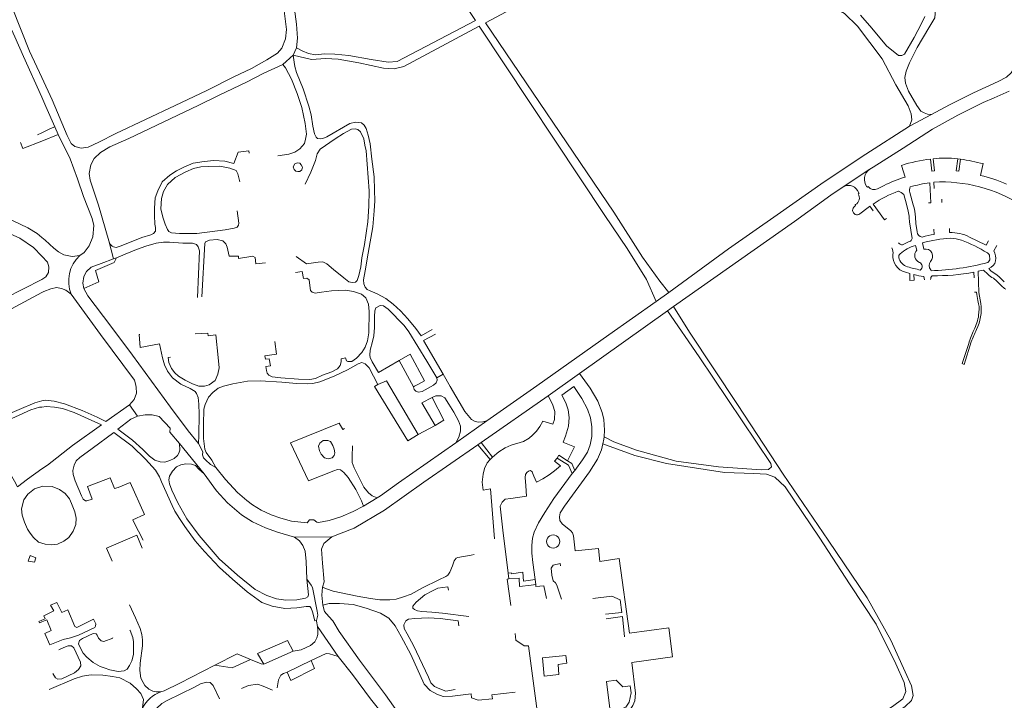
# Model space of a CAD drawing. Extents: x 145000 to 155000, y 457500 to 470000.
# Tile 117 of 256: x 151991 to 152385, y 460536 to 460808. Entities that reach past the tile are written whole.
import ezdxf

# ---------------------------------------------------------------- set-up
doc = ezdxf.new("R2010")
doc.units = 0
doc.header["$LTSCALE"] = 0.2
doc.header["$MEASUREMENT"] = 0
doc.layers.add('kant verharding', color=252, linetype='Continuous', lineweight=0)

msp = doc.modelspace()

# ---------------------------------------------------------------- linework, layer by layer
at = {"layer": 'kant verharding', "lineweight": 0}
for p, q in [((152096.33, 460790.35), (152100.46, 460794.01)), ((152100.46, 460794.01), (152101.81, 460797.04)), ((152386.62, 460779.62), (152380.63, 460777.01)), ((152346.71, 460765.66), (152355.54, 460770.35)), ((152000, 460763), (151998.28, 460762.2)), ((152003.53, 460764.71), (152000, 460763)), ((152000, 460759.76), (152006.58, 460762.42)), ((152005.17, 460765.49), (152003.53, 460764.71)), ((152005.17, 460765.49), (152006.58, 460762.42)), ((152082.81, 460755.86), (152082.94, 460754.86)), ((152355.75, 460747.74), (152355.16, 460752.57)), ((152356.21, 460752.7), (152356.75, 460747.88)), ((152366.02, 460752.66), (152365.45, 460747.8)), ((152367.14, 460752.53), (152366.02, 460752.66)), ((152366.47, 460747.7), (152367.14, 460752.53)), ((152375.09, 460746), (152376.25, 460750.71)), ((152330.86, 460748.47), (152319.82, 460741.21)), ((152330.86, 460748.47), (152332.24, 460749.33)), ((152343.57, 460750.03), (152344.98, 460745.38)), ((152356.75, 460747.88), (152355.75, 460747.74)), ((152365.45, 460747.8), (152366.47, 460747.7)), ((152356.43, 460743.36), (152356.58, 460740.75)), ((152315.3, 460738.1), (152319.82, 460741.21)), ((152333.97, 460740.65), (152336.61, 460742.01)), ((152346.9, 460739.17), (152348.22, 460734.2)), ((152359.7, 460735.24), (152359.63, 460736.49)), ((152356.64, 460722.46), (152356.55, 460724.51)), ((152362.79, 460723.16), (152362.72, 460724.79)), ((152028.63, 460712.68), (152026.76, 460719.82)), ((152351.99, 460719.09), (152352.52, 460716.5)), ((152349.69, 460716.13), (152349.11, 460718.04)), ((152380.45, 460715.82), (152381.68, 460717.95)), ((152029.83, 460713.06), (152028.63, 460712.68)), ((152378.83, 460712.69), (152378.78, 460713.7)), ((152355.29, 460708.31), (152355.37, 460707.91)), ((152372.48, 460707.36), (152372.56, 460705.14)), ((152348.65, 460704.16), (152348.53, 460706.38)), ((152352.43, 460705.67), (152352.77, 460704.35)), ((152382.12, 460703.4), (152383.53, 460701.96)), ((152250.58, 460699.17), (152245.53, 460695.58)), ((152372.79, 460699.31), (152373.58, 460699.33)), ((152374.12, 460696.01), (152374.39, 460694.67)), ((152250.02, 460691.9), (152214.84, 460666.87)), ((152252.5, 460693.66), (152250.02, 460691.9)), ((152374.56, 460692.56), (152374.39, 460690.21)), ((152038.91, 460682.46), (152039.24, 460682.48)), ((152050.52, 460673.31), (152051.51, 460673.42)), ((152148.61, 460661.52), (152142.88, 460672.11)), ((152160.36, 460666.56), (152157.87, 460665.13)), ((152214.84, 460666.87), (152202.36, 460657.95)), ((152202.36, 460657.95), (152175.53, 460639.29)), ((152035.01, 460654.4), (152038.2, 460649.77)), ((152165.48, 460639.18), (152177.88, 460647.96)), ((152120.32, 460644.47), (152121.01, 460644.88)), ((152150.4, 460642.51), (152157.16, 460646.04)), ((152064.95, 460626.75), (152054.99, 460638.85)), ((152175.53, 460639.29), (152174.29, 460638.34)), ((152174.29, 460638.34), (152179.23, 460632.54)), ((152175.53, 460639.29), (152180.13, 460633.44)), ((152179.23, 460632.54), (152180.13, 460633.44)), ((152204.86, 460631.88), (152205.99, 460633.09)), ((152205.99, 460633.09), (152206.69, 460634.21)), ((152206.69, 460634.21), (152210.15, 460631.96)), ((152212.99, 460628.07), (152211.9, 460626.93)), ((152030.55, 460621.32), (152029.1, 460620.87)), ((152179.32, 460620.73), (152180.93, 460600.76)), ((152128.51, 460613.91), (152133.98, 460617.12)), ((152036.82, 460607.51), (152036.35, 460608.44)), ((152040.51, 460600.29), (152036.82, 460607.51)), ((152100.95, 460601.43), (152115.96, 460601.61)), ((152186.36, 460587.02), (152184.2, 460604.31)), ((152028.2, 460591.89), (152025.92, 460597.03)), ((152186.65, 460584.78), (152186.36, 460587.02)), ((152195.35, 460584.29), (152197.13, 460584.55)), ((152197.38, 460582.54), (152195.51, 460582.31)), ((152197.13, 460584.55), (152197.38, 460582.54)), ((152110.24, 460565.81), (152118.42, 460553.73)), ((152088.71, 460550.71), (152100.44, 460555.88)), ((152107.62, 460552.15), (152098.05, 460547.53))]:
    msp.add_line(p, q, dxfattribs=at)
at = {"layer": 'kant verharding', "lineweight": 0, "flags": 128}
for points in [[(151944.54, 460921.83), (151954.82, 460899.05), (151960.41, 460886.08), (151964.2, 460876.66), (151980.84, 460831.41), (151995.13, 460795.71), (152000, 460785.13)], [(152101.81, 460797.04), (152102.24, 460800.91), (152101.77, 460806.5), (152100.01, 460819.56), (152095.61, 460846.19), (152094.87, 460852.99), (152095.52, 460856.09), (152097.09, 460859.55), (152099.64, 460862.53), (152102.76, 460864.2), (152108.65, 460867.04), (152130.58, 460877.23)], [(152101.81, 460797.04), (152104.11, 460795.73), (152106.6, 460794.72), (152109.37, 460794.21), (152113, 460794.66), (152117.11, 460794.51), (152122.76, 460793.93), (152131.66, 460792.39), (152138.48, 460791.33), (152142.01, 460791.5), (152173.32, 460807.86), (152141.24, 460856.17), (152135.09, 460868.94), (152130.58, 460877.23)], [(152000, 460785.13), (152004.11, 460776.2), (152010.18, 460761.92), (152011.77, 460758.71), (152013.26, 460757.6), (152015.77, 460756.95), (152018.61, 460757.35), (152022.8, 460759.28), (152029.59, 460762.74), (152053.3, 460773.9), (152065.91, 460779.95), (152076.77, 460785.45), (152083.77, 460788.78), (152089.91, 460792.15), (152094.16, 460794.89), (152096, 460796.9), (152097.43, 460800.53), (152097.82, 460804.27), (152096.41, 460814.98), (152091.72, 460846.84), (152089.92, 460858.08)], [(152377.09, 460838.05), (152382.4, 460825.51), (152389.48, 460811), (152392.48, 460804.74), (152393.02, 460801.75), (152392.64, 460798.51), (152391.3, 460793.66), (152389.54, 460790.2), (152387.36, 460787.02), (152385.57, 460785.24), (152382.14, 460783.5), (152372.3, 460779.07), (152362.7, 460774.22), (152355.54, 460770.35)], [(152266.68, 460816.83), (152274.06, 460820.5), (152278.1, 460822.38), (152280.77, 460821.98), (152284.51, 460820.1), (152288.15, 460818.95), (152294.6, 460818.46), (152301.72, 460818.03), (152308.88, 460816.63), (152315.39, 460813.89), (152320.75, 460810.7), (152325.95, 460805.7), (152335.85, 460792.62), (152341.27, 460782.2), (152346.2, 460773.82), (152347.46, 460770.58), (152347.7, 460768.26), (152346.71, 460765.66)], [(152191.53, 460814.6), (152177.35, 460807), (152228.6, 460731.3), (152240.11, 460713.4), (152246.95, 460703.82), (152250.58, 460699.17)], [(152355.54, 460770.35), (152354.01, 460770.5), (152352.63, 460770.96), (152351.23, 460771.71), (152349.69, 460773.93), (152346.39, 460779.74), (152345.21, 460782.87), (152344.89, 460785.08), (152345.39, 460787.64), (152346.7, 460791.04), (152349.89, 460797.18), (152354.49, 460805.04), (152356.87, 460808.99), (152357.07, 460810.75), (152356.72, 460813.16), (152355.6, 460815.9)], [(152352.91, 460809.55), (152351.61, 460806.69), (152348.62, 460801.17), (152344.74, 460794.48), (152343.71, 460793.87), (152342.43, 460793.95), (152337.53, 460797.85), (152331.76, 460804.86), (152327.18, 460810.11)], [(151986.52, 460807.29), (151989.25, 460801.36), (151992.7, 460793.56), (152000, 460777.31)], [(152245.53, 460695.58), (152241.6, 460704.39), (152233.92, 460716.85), (152225.01, 460730.03), (152174.8, 460805.63), (152144.63, 460789.47), (152140.89, 460788.62), (152136.54, 460788.82), (152126.76, 460791.03), (152118.45, 460792.42), (152113.35, 460792.73), (152107.8, 460792.3), (152100.46, 460794.01)], [(152113.86, 460761.49), (152112.28, 460760.74), (152111.21, 460760.6), (152110.13, 460760.8), (152109.62, 460761.28), (152109, 460762.59), (152108.38, 460765.69), (152107.67, 460770.18), (152106.76, 460773.75), (152104.5, 460780.56), (152101.8, 460787.18), (152101.18, 460789.54), (152100.83, 460791.26), (152100.46, 460794.01)], [(152026.76, 460719.82), (152022.65, 460734.16), (152019.36, 460744.17), (152018.94, 460746.79), (152019.58, 460750.22), (152021, 460752.81), (152023.49, 460755.2), (152027.26, 460757.41), (152034.74, 460760.83), (152062.45, 460773.91), (152070.96, 460778.09), (152081.78, 460783.32), (152088.49, 460786.79), (152096.33, 460790.35)], [(152096.33, 460790.35), (152097.42, 460788.99), (152099.78, 460784.42), (152102.1, 460778.76), (152103.92, 460773.11), (152105.22, 460766.77), (152105.74, 460762.52), (152105.42, 460760.49), (152104.94, 460758.77), (152103.19, 460756.64), (152101.18, 460755.29), (152098.71, 460754.46), (152094.36, 460753.79)], [(152000, 460777.31), (152001.69, 460773.54), (152005.17, 460765.49)], [(152380.63, 460777.01), (152376.14, 460775.14), (152366.07, 460770.11), (152355.97, 460764.47), (152344.19, 460756.87), (152332.24, 460749.33)], [(152156.08, 460684.49), (152151.67, 460681.96), (152149.45, 460684.84), (152146.32, 460688.75), (152143.41, 460691.9), (152140.41, 460694.61), (152137.49, 460696.85), (152133.99, 460698.66), (152131.24, 460699.86), (152130.03, 460700.45), (152129.24, 460701.41), (152128.75, 460702.7), (152128.56, 460704.33), (152129.24, 460707.84), (152130.42, 460714.96), (152132.33, 460725.47), (152132.88, 460731.92), (152133.05, 460735.84), (152132.96, 460740.17), (152132.79, 460745.5), (152131.88, 460752.54), (152131.23, 460758.69), (152130.4, 460762.14), (152129.69, 460764.73), (152128.85, 460766.14), (152127.78, 460766.98), (152125.38, 460767.32), (152123.08, 460766.77), (152113.86, 460761.49)], [(152006.58, 460762.42), (152011.37, 460752.65), (152014.25, 460744.66), (152016.66, 460737.61), (152020.12, 460728.74), (152020.82, 460726.06), (152020.42, 460721.52), (152018.99, 460717.84), (152016.96, 460715.25), (152015.18, 460714.06)], [(152105.24, 460742.51), (152107.56, 460747.25), (152109.34, 460752.04), (152110.02, 460754.65), (152111.22, 460756.51), (152117.27, 460760.62), (152120.55, 460762.76), (152123.73, 460764.54), (152125.19, 460764.62), (152126.29, 460764.34), (152127.31, 460763.39), (152128.65, 460760.65), (152129.08, 460758.07), (152129.62, 460755.89), (152130.78, 460739.86), (152130.73, 460733.76), (152130.28, 460727.53), (152128.94, 460718.45), (152127.92, 460713.11), (152127.48, 460709.54), (152126.75, 460706.01), (152126.08, 460704.02), (152125.35, 460703.42), (152124.01, 460703.22), (152122.71, 460703.52), (152120.68, 460705.05), (152116.61, 460708.38)], [(152346.71, 460765.66), (152329.27, 460754.46), (152312.66, 460743.49), (152293.91, 460730.28), (152274.47, 460716.68), (152250.58, 460699.17)], [(152000, 460759.76), (151992.5, 460756.74), (151991.5, 460759.22)], [(152026.76, 460719.82), (152027.25, 460718.63), (152028.09, 460717.75), (152028.7, 460717.43), (152029.69, 460717.26), (152031.68, 460717.93), (152040.04, 460721.15), (152043.65, 460722.26), (152044.69, 460722.74), (152045.43, 460723.77), (152045.41, 460725.18), (152045.18, 460726.52), (152045.02, 460729.94), (152045.07, 460732.98), (152045.32, 460737), (152046.37, 460739.87), (152048.07, 460743.39), (152051.19, 460746.11), (152053.89, 460747.86), (152057.02, 460749.51), (152060.49, 460750.87), (152064.84, 460751.56), (152068.72, 460752.02), (152073.18, 460751.65), (152076.8, 460750.75), (152078.55, 460755.28), (152082.81, 460755.86)], [(152101.12, 460750.69), (152102.09, 460751.07), (152103.15, 460750.93), (152103.64, 460750.25), (152104.17, 460749.32), (152103.88, 460748.3), (152103.13, 460747.64), (152102.39, 460747.53), (152101.59, 460747.72), (152100.9, 460748.38), (152100.52, 460749.49), (152101.12, 460750.69)], [(152079.19, 460743.4), (152078.39, 460746.68), (152077.69, 460748.02), (152075.2, 460748.97), (152071.19, 460749.65), (152066.58, 460749.63), (152063.63, 460749.38), (152060.68, 460748.74), (152057.55, 460747.46), (152053.26, 460745.17), (152050.3, 460742.41), (152048.63, 460739.53), (152047.84, 460736.76), (152047.65, 460732.68), (152048.42, 460729.29), (152049.31, 460726.51), (152050.2, 460724.39), (152050.78, 460723.56), (152051.83, 460723.08), (152055.08, 460722.86), (152061.97, 460722.85), (152073.31, 460724.33), (152076.95, 460724.95), (152078.12, 460725.37), (152078.66, 460726.15), (152078.73, 460726.96), (152078.11, 460731.82)], [(152354.31, 460735.05), (152355.29, 460735.12), (152354.85, 460743.11)], [(152325.98, 460740.01), (152326.62, 460738.81), (152326.29, 460738.63)], [(152329.74, 460741.5), (152329.93, 460741.3), (152330.23, 460741.57), (152330.34, 460741.44)], [(152346.24, 460731.77), (152345.5, 460734.48), (152344.51, 460738.44)], [(152315.3, 460738.1), (152300.74, 460727.64), (152252.5, 460693.66)], [(152332.26, 460734.53), (152336.78, 460728.3), (152337.57, 460728.77)], [(152000, 460721.25), (151998.15, 460722.74), (151994.48, 460725.05), (151988.31, 460727.99), (151983.52, 460729.39), (151978.22, 460730.4), (151972.01, 460730.92), (151963.59, 460730.64), (151954.66, 460730.27), (151942.25, 460729.68)], [(152325.21, 460734.34), (152325, 460734.23), (152325.22, 460733.87), (152324.94, 460733.7)], [(152326.95, 460730.61), (152330.19, 460733.17), (152330.9, 460733.7), (152332.24, 460731.83)], [(152347.8, 460720.84), (152346.75, 460727.43), (152346.64, 460729.05)], [(152349.1, 460729.3), (152349.34, 460726.74), (152349.84, 460723.42)], [(152000, 460713.76), (151996.76, 460717.19), (151991.25, 460720.89), (151986.14, 460723.14), (151981.12, 460724.74), (151975.89, 460725.62), (151970.6, 460725.92), (151961.04, 460725.61), (151939.02, 460724.56), (151938.3, 460724.27), (151937.23, 460722.5), (151937.7, 460719.45), (151948.51, 460696.31), (151954.53, 460682.52)], [(152015.18, 460714.06), (152012.15, 460713.65), (152008.81, 460714.33), (152006.73, 460715.47), (152004.89, 460716.9), (152001.34, 460720.16), (152000, 460721.25)], [(152062.24, 460697.18), (152063, 460715.91), (152062.57, 460717.49), (152061.82, 460718.38), (152060.19, 460718.92), (152056.43, 460718.98), (152051.08, 460719.31), (152048.59, 460719.31), (152045.7, 460718.88), (152041.66, 460717.79), (152037.86, 460716.37), (152033.32, 460714.55), (152029.83, 460713.06)], [(152089.46, 460711.11), (152085.58, 460710.68), (152085.22, 460713.15), (152084.29, 460713.75), (152078.67, 460712.81), (152078.56, 460713.81), (152074.89, 460713.69), (152074.1, 460717.31), (152073.58, 460718.67), (152072.4, 460719.91), (152070.15, 460720.35), (152066.97, 460720.17), (152065.43, 460719.54), (152065.15, 460718.81), (152063.92, 460697.44)], [(152378.35, 460719.91), (152377.35, 460718.2), (152373.76, 460719.93), (152370.69, 460721.36)], [(152000, 460713.76), (152002.28, 460711.34), (152002.82, 460709.48), (152002.7, 460707.23), (152001.68, 460705.46), (152000, 460704.4)], [(152016.85, 460700.77), (152016.45, 460702.93), (152016.76, 460705.62), (152017.91, 460707.6), (152019.69, 460709.31), (152023.69, 460710.87), (152028.63, 460712.68)], [(152016.85, 460700.77), (152022.84, 460703.52), (152021.46, 460708.05), (152028.89, 460711.19), (152029.83, 460713.06)], [(152116.61, 460708.38), (152113.92, 460710.63), (152112.36, 460711.54), (152110.4, 460711.4), (152106.76, 460710.76), (152105.74, 460710.67), (152101.67, 460713.65)], [(152101.35, 460707.21), (152104.01, 460707.57), (152104.62, 460704.79), (152105.96, 460705), (152106.87, 460704.29), (152107.11, 460701.99), (152107.46, 460700.04), (152108.12, 460699.34), (152109.25, 460698.96), (152111.78, 460699.36), (152115.84, 460699.87), (152121.44, 460700.11), (152124.57, 460699.64), (152127.77, 460698.5), (152129.57, 460697.05), (152130.59, 460694.59), (152130.8, 460691.64), (152130.74, 460683.14), (152130.19, 460679.95), (152129.19, 460677.39), (152127.92, 460675.32), (152125.8, 460672.99), (152123.9, 460671.65), (152122.27, 460671.61), (152121.75, 460671.96), (152121.37, 460673.06), (152119.59, 460672.73), (152119.59, 460671.57)], [(152345.14, 460707.33), (152346.83, 460706.83), (152346.93, 460704.08), (152348.65, 460704.16)], [(152375.28, 460694.84), (152374.48, 460699.24), (152374.14, 460707.69), (152376.37, 460708.21), (152378.04, 460706.53)], [(152384.65, 460703.52), (152382.79, 460705.42), (152381.6, 460706.34), (152380.58, 460707), (152379.32, 460707.92), (152378.44, 460708.88)], [(152000, 460704.4), (151985.39, 460696.94), (151977.74, 460691.93), (151971.54, 460686.44), (151966.72, 460678.36), (151962.39, 460670.8), (151961.03, 460666.42)], [(152000, 460699.21), (151987.88, 460692.66), (151976.81, 460684.36), (151971.93, 460678.49), (151967.22, 460669.72), (151962.81, 460656.62), (151959.46, 460644.98), (151957.77, 460639.98)], [(152011.78, 460698.5), (152009.59, 460700.15), (152007.89, 460700.88), (152005.93, 460701.17), (152003.57, 460700.69), (152000.82, 460699.65), (152000, 460699.21)], [(152062.69, 460638.9), (152058.48, 460644.01), (152051.39, 460653.42), (152036.22, 460674.17), (152027.64, 460685.76), (152018.46, 460697.91), (152016.85, 460700.77)], [(152035.01, 460654.4), (152036.9, 460656.51), (152037.89, 460659.01), (152037.76, 460661.43), (152037.5, 460662.72), (152037.06, 460664.17), (152023.52, 460682.42), (152011.78, 460698.5)], [(152245.53, 460695.58), (152226.61, 460682.35), (152197.81, 460661.94), (152177.88, 460647.96)], [(152142.88, 460672.11), (152134.55, 460667.22), (152132.1, 460671.51), (152131.27, 460673.2), (152131.13, 460674.16), (152131.24, 460676.17), (152132.23, 460679.63), (152132.74, 460681.93), (152133.02, 460685.29), (152132.98, 460689.61), (152133.07, 460691.86), (152133.54, 460693.11), (152135.24, 460694.06), (152136.62, 460693.89), (152138.42, 460692.51), (152144.76, 460685.98), (152146.72, 460683.53), (152153.89, 460671.76), (152157.87, 460665.13)], [(152250.02, 460691.9), (152262.68, 460673.46), (152291.38, 460630.96), (152291.59, 460629.54), (152290.45, 460628.54), (152287.52, 460628.33), (152270.4, 460629.52), (152253.55, 460631.84), (152237.73, 460636.21), (152228.65, 460639.58), (152224.7, 460641.52)], [(152299.54, 460500), (152300.15, 460500.62), (152310.32, 460509.45), (152319.34, 460517.11), (152329.2, 460523.76), (152333.59, 460525.91), (152340.08, 460530.48), (152345.06, 460533.87), (152347.54, 460536.17), (152348.25, 460538.14), (152347.53, 460542.13), (152345.08, 460547.65), (152339.26, 460560.3), (152329.81, 460577.27), (152314.27, 460600.32), (152296.24, 460626.64), (152278.05, 460654.43), (152258.89, 460683.4), (152252.5, 460693.66)], [(152038.91, 460682.46), (152039.37, 460677.19), (152047.04, 460678.73), (152048.27, 460673.1), (152049.07, 460670.31), (152050.21, 460667.78), (152052.3, 460665.15), (152055.6, 460662.55), (152059.28, 460660.81), (152061.31, 460659.65), (152061.83, 460658.84), (152062.46, 460657.25), (152062.78, 460654.55), (152062.85, 460650.6), (152062.8, 460642.05), (152062.69, 460638.9)], [(152061.3, 460682.74), (152066.32, 460682.98), (152066.48, 460681.9), (152069.51, 460682.28), (152070.52, 460673.23), (152070.86, 460669.14), (152070.43, 460666.61), (152069.26, 460664.01), (152066.9, 460662.28), (152065.09, 460661.78), (152062.79, 460661.84), (152060.19, 460662.72), (152057.3, 460664.16), (152054.7, 460665.82), (152053.14, 460667.18), (152051.83, 460668.84), (152050.77, 460671.25), (152050.52, 460673.31)], [(152119.59, 460671.57), (152119.23, 460670.04), (152118.2, 460668.75), (152115.96, 460667.56), (152112.22, 460666.19), (152109.39, 460664.91), (152107.12, 460664.42), (152102.61, 460664.6), (152095.52, 460665.14), (152092.1, 460665.6), (152090.74, 460666.19), (152090.02, 460666.99), (152089.76, 460668.09), (152089.51, 460669.62), (152091.39, 460669.89), (152090.88, 460672.79), (152089.42, 460672.58), (152089.21, 460673.98), (152093.85, 460674.57), (152093.08, 460679.62)], [(152160.36, 460666.56), (152152.56, 460680.07), (152157.39, 460682.52)], [(152370.41, 460678.88), (152367.77, 460670.85), (152368.6, 460670.51), (152371.41, 460679.49)], [(152148.61, 460661.52), (152148.94, 460661.86), (152150.57, 460662.61), (152152.93, 460663.89), (152147.19, 460674.55), (152142.88, 460672.11)], [(152069.52, 460629.29), (152067.93, 460632.24), (152065.7, 460635.32), (152065.17, 460636.69), (152064.97, 460638.81), (152064.7, 460640.89), (152064.69, 460646.49), (152064.83, 460652.61), (152065.28, 460654.54), (152066.69, 460657.45), (152068.36, 460659.32), (152070.47, 460660.98), (152072.68, 460661.8), (152076.32, 460662.71), (152082.16, 460663.83), (152087.27, 460663.9), (152095.88, 460663.38), (152101.76, 460662.9), (152106.08, 460662.79), (152108.33, 460662.82), (152111.07, 460663.52), (152116.82, 460665.83), (152122.15, 460668.37), (152126.45, 460670.76), (152127.88, 460671.21), (152129.29, 460670.7), (152130.78, 460669.15), (152134.33, 460662.45)], [(152134.33, 460662.45), (152137.83, 460663.99), (152150.4, 460642.51)], [(152157.87, 460665.13), (152158.03, 460664.2), (152157.56, 460663.12), (152156.5, 460662.25), (152154.45, 460660.98), (152152.08, 460659.71), (152150.49, 460659.37), (152149.45, 460659.74), (152148.85, 460660.44), (152148.61, 460661.52)], [(152177.88, 460647.96), (152176.25, 460647.58), (152174.4, 460647.47), (152172.88, 460647.85), (152171.67, 460648.49), (152169.1, 460651.66), (152163.2, 460661.65), (152160.36, 460666.56)], [(152214.84, 460666.87), (152219.15, 460661.01), (152222.17, 460655.86), (152223.98, 460651.34), (152224.68, 460648.45), (152224.91, 460644.17), (152224.7, 460641.52)], [(152134.33, 460662.45), (152132.92, 460661.64), (152146.27, 460639.94), (152150.4, 460642.51)], [(152212.99, 460628.07), (152216.12, 460632.34), (152218.05, 460635.4), (152219.16, 460638.41), (152219.87, 460641.72), (152219.77, 460645.56), (152219.28, 460649.13), (152218.15, 460652.61), (152215.81, 460656.91), (152212.65, 460661.71), (152207.81, 460658.19), (152209.48, 460655.16), (152210.4, 460652.34), (152210.82, 460649.23), (152210.54, 460645.88), (152209.31, 460641.88), (152208.36, 460639.41), (152208.9, 460639.18)], [(151957.77, 460639.98), (151960.81, 460639.01), (151962.53, 460638.61), (151964.67, 460638.93), (151966.69, 460639.72), (151968.78, 460641.08), (151971.15, 460642.9), (151975.07, 460644.98), (151984.71, 460649.85), (151997.18, 460655.15), (152000, 460655.88)], [(152000, 460655.88), (152001.37, 460656.24), (152004.99, 460655.86), (152009.03, 460654.71), (152016.12, 460652.08), (152022.12, 460649.39), (152025.58, 460647.63), (152035.01, 460654.4)], [(152157.16, 460646.04), (152151.95, 460655.08), (152155.98, 460657.26)], [(152155.98, 460657.26), (152157.51, 460657.97), (152159.59, 460657.89), (152161.09, 460657.08), (152162.67, 460654.66), (152164.64, 460651.37), (152166.48, 460648.01), (152167.28, 460645.82), (152167.3, 460643.78), (152166.67, 460641.43), (152165.48, 460639.18)], [(152157.16, 460646.04), (152160.63, 460648.25), (152155.98, 460657.26)], [(152204.29, 460646.64), (152204.92, 460648.54), (152205.02, 460651.63), (152204.19, 460654.15), (152203.34, 460656.27), (152202.36, 460657.95)], [(152000, 460653.47), (151999.14, 460653.39), (151995.59, 460652.31), (151983.32, 460646.82), (151977.13, 460643.84), (151972.92, 460641.1), (151970.58, 460639.63), (151973.19, 460639.06), (151975.94, 460638.09), (151978.68, 460637.03), (151980.58, 460635.77), (151982.24, 460633.95), (151984.45, 460631.29), (151987.51, 460626.66), (151989.13, 460623.86), (151990.36, 460621.6), (151994.27, 460624.71), (152000, 460628.72)], [(152000, 460628.72), (152002.26, 460630.3), (152012.34, 460638.09), (152023.88, 460646.34), (152013.02, 460651.23), (152008.31, 460652.84), (152005.08, 460653.46), (152001.83, 460653.63), (152000, 460653.47)], [(152038.2, 460649.77), (152035.64, 460648.58), (152030.45, 460644.66), (152036.24, 460640.21), (152040.33, 460636.5), (152043.07, 460633.89), (152045.23, 460632.2), (152047.31, 460631.51), (152049.24, 460631.47), (152051.15, 460632.06), (152052.89, 460632.87), (152054.19, 460634.06), (152054.83, 460635.03), (152055.19, 460636.28), (152054.99, 460638.85)], [(152054.99, 460638.85), (152051.23, 460643.44), (152051.35, 460645.03), (152046.9, 460649.68), (152044.16, 460650.38), (152041.37, 460650.4), (152038.2, 460649.77)], [(152180.13, 460633.44), (152182.66, 460635.57), (152185.16, 460637.23), (152187.64, 460638.17), (152192.51, 460639.73), (152194.77, 460641.03), (152196.05, 460642.16), (152197.65, 460643.86), (152199.04, 460645.73), (152200.23, 460647.84), (152204.29, 460646.64)], [(152128.51, 460613.91), (152127.77, 460615.98), (152125.54, 460620.56), (152122.5, 460625.27), (152120.66, 460627.35), (152119.38, 460628.34), (152118.14, 460628.48), (152116.7, 460627.95), (152106.57, 460624.01), (152099.34, 460639.12), (152118.84, 460646.99), (152120.32, 460644.47)], [(152020.15, 460616.66), (152018, 460615.93), (152017.42, 460616.02), (152016.55, 460616.66), (152015.9, 460617.95), (152013.37, 460623.95), (152012.5, 460626.51), (152012.48, 460628.17), (152012.98, 460630.21), (152013.77, 460631.99), (152015.19, 460633.34), (152020.16, 460636.92), (152028.8, 460643.32), (152036.14, 460637.81), (152041.44, 460632.64), (152045.42, 460628.18), (152047.01, 460625.55), (152047.8, 460623.55), (152052.11, 460614.13), (152053.22, 460611.91), (152055.04, 460608.98), (152057.15, 460605.7), (152061.31, 460600.04), (152065.08, 460595.71), (152071.04, 460589.39), (152076.16, 460584.73)], [(152115.44, 460639.65), (152114.32, 460640.16), (152112.48, 460640.07), (152111.19, 460639), (152110.59, 460637.8), (152111.02, 460635.96), (152111.7, 460634.58), (152112.96, 460633.15), (152114.52, 460632.71), (152116.07, 460633.14), (152116.9, 460634.11), (152117.15, 460635.15), (152116.85, 460636.66), (152116.36, 460638.14), (152115.44, 460639.65)], [(152224.7, 460641.52), (152224.63, 460640.63), (152224.2, 460638.72)], [(152069.52, 460629.29), (152067.5, 460630.51), (152065.5, 460632.31), (152064.65, 460633.21), (152064.26, 460634.39), (152064.36, 460635.61), (152062.69, 460638.9)], [(152174.29, 460638.34), (152152.67, 460623.39), (152136.95, 460612.24), (152124.83, 460605.05), (152118.97, 460602.82), (152115.96, 460601.61)], [(152133.98, 460617.12), (152132, 460617.97), (152130.6, 460619.14), (152128.76, 460621.49), (152124.83, 460629.23), (152124.1, 460631.24), (152124.01, 460633.64), (152124.2, 460637.98)], [(152165.48, 460639.18), (152142.61, 460623.12), (152135.37, 460617.99), (152133.98, 460617.12)], [(152224.2, 460638.72), (152223.65, 460636.3), (152222.09, 460632.67), (152218.94, 460627.51), (152208.88, 460613.79), (152207.13, 460611.2), (152206.86, 460609.53), (152207.09, 460608.09), (152208.02, 460606.8), (152211.49, 460603.96), (152212.14, 460603.19), (152212.45, 460601.99)], [(152208.9, 460639.18), (152212.85, 460637.52), (152210.15, 460631.96)], [(152224.2, 460638.72), (152237.04, 460634.12), (152249.61, 460630.93), (152272.87, 460627.3), (152284.55, 460626.92), (152289.66, 460626.65), (152293.01, 460625.47), (152297.09, 460621.57), (152310.66, 460601.42), (152323.08, 460582.41), (152333.45, 460566.69), (152341.3, 460550.82), (152344.65, 460543.39), (152345.24, 460539.81), (152344.07, 460536.92), (152340.03, 460533.76), (152332.6, 460529.03), (152325.96, 460524.94), (152320.32, 460520.74), (152311.63, 460514.58), (152302.05, 460506.44), (152295.65, 460500)], [(152179.23, 460632.54), (152178.02, 460631.21), (152176.98, 460628.97), (152176.35, 460626.67), (152176.03, 460623.47), (152176.38, 460620.3), (152179.32, 460620.73)], [(152205.99, 460633.09), (152210.45, 460630.28), (152211.9, 460626.93)], [(152105.99, 460584.65), (152106.6, 460578.4), (152106.39, 460577.64), (152105.43, 460577.14), (152101.94, 460576.42), (152097.56, 460576.33), (152093.79, 460576.84), (152089.92, 460578.17), (152085.29, 460580.5), (152078.27, 460586.32), (152070.96, 460592.79), (152062.96, 460602.1), (152058.01, 460608.8), (152054.34, 460615.25), (152051.92, 460620.25), (152051.02, 460622.75), (152050.79, 460624.43), (152051.03, 460625.86), (152052.29, 460627.89), (152053.81, 460629.51), (152055.52, 460630.38), (152057.57, 460630.8), (152059.8, 460630.65), (152061.45, 460630.17), (152062.79, 460628.67), (152064.95, 460626.75)], [(152128.51, 460613.91), (152124.42, 460611.74), (152119.49, 460609.53), (152114.89, 460608.07), (152110.64, 460607.39), (152109.88, 460607.43), (152108.78, 460608.44), (152107.02, 460608.33), (152106.04, 460607.24), (152099.86, 460607.8), (152095.58, 460609.01), (152091.74, 460610.42), (152087.66, 460612.25), (152084.19, 460614.35), (152081.91, 460616.07), (152078.18, 460619.26), (152073.43, 460624.56), (152069.52, 460629.29)], [(152196.12, 460627.12), (152196.62, 460625.83), (152197.67, 460623.43), (152200.28, 460624.72), (152202.73, 460626.32), (152204.91, 460627.98), (152207.28, 460629.96), (152204.86, 460631.88)], [(152210.15, 460631.96), (152211.84, 460630.84), (152212.99, 460628.07)], [(152029.1, 460620.87), (152027.32, 460625.15), (152018.27, 460621.72), (152020.15, 460616.66)], [(152100.95, 460601.43), (152094.22, 460603.46), (152089.42, 460605.18), (152084.21, 460607.59), (152079.88, 460610.45), (152074.17, 460615.22), (152069.8, 460619.95), (152064.95, 460626.75)], [(152193.41, 460622.04), (152193.13, 460625.3), (152193.33, 460626.47), (152193.89, 460627.34), (152194.56, 460627.86), (152195.31, 460628.05), (152195.95, 460627.57), (152196.12, 460627.12)], [(152211.9, 460626.93), (152204.59, 460616.94), (152200.99, 460611.39), (152198.47, 460607.19), (152196.72, 460603.4), (152196.11, 460601.04), (152195.87, 460598.12), (152195.89, 460595.1), (152196.26, 460591.33), (152197.13, 460584.55)], [(152000, 460599.07), (151998.76, 460599.46), (151996.71, 460601.27), (151995.32, 460603.01), (151994.32, 460604.7), (151993.06, 460607.52), (151992.16, 460610.23), (151991.96, 460612.81), (151992.83, 460616.39), (151994.38, 460618.59), (151997.1, 460620.78), (152000, 460621.66)], [(152000, 460621.66), (152000.49, 460621.82), (152004.15, 460621.69), (152007.13, 460620.58), (152009.3, 460618.91), (152011.05, 460616.85), (152011.95, 460614.89), (152013.23, 460611.53), (152013.82, 460609.11), (152013.6, 460606.55), (152012.59, 460603.84), (152010.82, 460601.38), (152008.87, 460599.84), (152006.25, 460598.71), (152003.94, 460598.34), (152001.37, 460598.63), (152000, 460599.07)], [(152036.35, 460608.44), (152041.08, 460610.55), (152035.32, 460623.35), (152030.55, 460621.32)], [(152185.18, 460616.7), (152187.45, 460616.95), (152193.77, 460617.89), (152193.41, 460622.04)], [(152184.2, 460604.31), (152183.15, 460613.84), (152184.04, 460615.49), (152185.18, 460616.7)], [(152025.92, 460597.03), (152037.99, 460602.22), (152040.08, 460597.09)], [(152105.99, 460584.65), (152105.63, 460591.74), (152105.33, 460595.92), (152104.34, 460598.16), (152102.99, 460600.01), (152100.95, 460601.43)], [(152115.96, 460601.61), (152112.78, 460598.97), (152111.78, 460596.72), (152112.2, 460591.13), (152112.84, 460583.56), (152112.16, 460581.54)], [(152212.45, 460601.99), (152213.19, 460595.95), (152222.43, 460596.97), (152223.02, 460591.79), (152230.73, 460592.99), (152234.86, 460563.14), (152250.55, 460565.18), (152252.07, 460553.6), (152235.81, 460551.4), (152237.3, 460539.2), (152236.99, 460536.05), (152236.26, 460534.22), (152235.08, 460532.56), (152233.36, 460531.35), (152230.99, 460530.7), (152208.98, 460527.73), (152207.38, 460527.28), (152206.12, 460526.49), (152205.12, 460524.78), (152204.89, 460522.78), (152204.85, 460519.41), (152203.85, 460515.9)], [(151997.1, 460591.53), (151997.7, 460593.21), (151995.38, 460594.09), (151994.57, 460591.82), (151997.1, 460591.53)], [(152172.84, 460594.56), (152171.61, 460594.34), (152166.25, 460593.39), (152165.55, 460593.1), (152164.83, 460592.02), (152164.08, 460590.02), (152163.02, 460587.46), (152162.29, 460586.23), (152161.49, 460585.7), (152158.67, 460584.48), (152152.21, 460581.24), (152147.57, 460578.69), (152144.54, 460577.58), (152141.57, 460576.73), (152139.16, 460576.44), (152135.15, 460576.48), (152131.34, 460576.92), (152126.03, 460577.9), (152116.49, 460579.89), (152113.82, 460580.81), (152112.16, 460581.54)], [(152207.72, 460576.74), (152205.88, 460582.33), (152205.32, 460583.24), (152204.41, 460584.03), (152203.83, 460586.33), (152203.51, 460589.09), (152204.32, 460590.22), (152207.11, 460590.89), (152207.3, 460590.07)], [(152186.36, 460587.02), (152187.64, 460587.23), (152187.73, 460586.76), (152192.23, 460587.44), (152192.49, 460583.86), (152195.35, 460584.29)], [(152195.51, 460582.31), (152190.9, 460581.74), (152190.75, 460585.09), (152186.65, 460584.78)], [(152076.16, 460584.73), (152082.12, 460579.6), (152087.94, 460575.4), (152092.12, 460573.88), (152097.12, 460572.99), (152101.89, 460573.26), (152105.73, 460573.75), (152107.1, 460573.73), (152107.67, 460573.12), (152108.14, 460571.65), (152109.07, 460568.06), (152109.81, 460568.15)], [(152109.81, 460568.15), (152110.26, 460570.26), (152110.1, 460571.84), (152108.21, 460581.39), (152107.7, 460582.31), (152105.99, 460584.65)], [(152112.16, 460581.54), (152111.99, 460578.23), (152112.33, 460574.35)], [(152170.73, 460569.81), (152160.17, 460571.05), (152155.92, 460571.44), (152151.95, 460571.72), (152150.2, 460572.01), (152148.9, 460572.59), (152148.25, 460573.06), (152148.31, 460573.89), (152149.57, 460575.53), (152153.05, 460578.49), (152156.1, 460579.97), (152158.23, 460581.08), (152162.31, 460581.67), (152162.49, 460580.23)], [(152187.42, 460574.18), (152185.97, 460584.68), (152186.65, 460584.78)], [(152197.38, 460582.54), (152197.47, 460581.77), (152200.6, 460582.08), (152201.71, 460577)], [(152220.28, 460576.99), (152227.77, 460577.96), (152231.17, 460576.45), (152231.83, 460571.36), (152225.28, 460570.65)], [(152000, 460567.61), (152002, 460568.4), (152003.7, 460564.15), (152001.17, 460562.97), (152003.27, 460558.4), (152008.5, 460560.6), (152011.45, 460561.31), (152014.7, 460562.33), (152021.22, 460565.35), (152021.52, 460565.92), (152021.62, 460566.79), (152020.7, 460568.66), (152013.96, 460565.38), (152013.27, 460565.8), (152010.41, 460572.48), (152008.02, 460571.34), (152006.05, 460575.33), (152003.56, 460574.27), (152004.89, 460571.98), (152000.77, 460570.01), (152001.31, 460568.89), (152000, 460568.33)], [(152035.13, 460574.49), (152037.53, 460569.27), (152039.31, 460564.98), (152040, 460562.55), (152040.23, 460560.49), (152040.23, 460558.01), (152039.37, 460551.18), (152039.21, 460548.21), (152039.65, 460545.16), (152040.47, 460543.35), (152041.18, 460542.26), (152042.8, 460540.69), (152044.36, 460539.91), (152045.76, 460539.67), (152047.58, 460539.67), (152048.89, 460540.07), (152055.23, 460543.15), (152069.1, 460550.28)], [(152112.33, 460574.35), (152114.92, 460575.02), (152119.05, 460575.03), (152124.41, 460574.56), (152129.67, 460573.16), (152135.43, 460571.13), (152138.64, 460569.14), (152141.28, 460566.06), (152143.65, 460561.84), (152147.45, 460554.52), (152152.78, 460542.79), (152155.2, 460540.14), (152157.89, 460538.71), (152160.4, 460537.74), (152164.11, 460537.95), (152171.55, 460538.92), (152171.76, 460537.28), (152174.45, 460536.33), (152180.07, 460536.91), (152179.92, 460538.41), (152189.18, 460539.59)], [(152112.33, 460574.35), (152113.01, 460571.77), (152114.72, 460569.75), (152116.35, 460568.04), (152118.89, 460563.79), (152126.97, 460552.33), (152137.3, 460538.47), (152144.48, 460528.53), (152151.05, 460518.79), (152152.8, 460517.28), (152156.35, 460516.3)], [(152165.21, 460540.61), (152161.48, 460539.96), (152159.13, 460540.9), (152157.01, 460541.82), (152155.54, 460543.28), (152154.53, 460545.54), (152148.59, 460558.14), (152146.06, 460562.84), (152144.79, 460564.97), (152144.67, 460566.46), (152145.54, 460567.98), (152146.56, 460568.7), (152149.11, 460569.03), (152154.41, 460569.23), (152159.2, 460568.99), (152166.44, 460568.07), (152166.7, 460566.08)], [(152225.51, 460568.9), (152232.1, 460569.75), (152232.85, 460561.71)], [(152000, 460568.33), (151998.79, 460567.82), (151999.08, 460567.25), (152000, 460567.61)], [(152100.44, 460555.88), (152103.72, 460556.48), (152107.41, 460558.23), (152109.18, 460559.7), (152109.95, 460561.23), (152110.27, 460562.57), (152110.36, 460564.21), (152110.24, 460565.81)], [(152109.81, 460568.15), (152109.76, 460567.9), (152110.24, 460565.81)], [(152028.24, 460561.29), (152028.35, 460561.06), (152024.84, 460559.81), (152023.72, 460560.06), (152022.65, 460561.16), (152022.13, 460562.34), (152021.74, 460562.88), (152020.61, 460563.02), (152016.33, 460561.02), (152015.07, 460560.15), (152014.65, 460558.88), (152015.43, 460557.1), (152016.58, 460555.14), (152018.03, 460553.5), (152020.58, 460551.4), (152023.41, 460549.75), (152024.88, 460549.25)], [(152024.88, 460549.25), (152027.21, 460548.46), (152030.56, 460547.83), (152032.92, 460548.07), (152034.13, 460548.79), (152035.06, 460550.21), (152035.97, 460552.05), (152036.62, 460554.52), (152036.72, 460557.55), (152036.67, 460559.68), (152036.36, 460561.42), (152035.29, 460564.23), (152035.18, 460564.33)], [(152192.79, 460558.02), (152189.46, 460560.31), (152189.23, 460562.91)], [(152004.48, 460547.02), (152005.48, 460545.3), (152006.38, 460544.76), (152008.01, 460544.88), (152013.09, 460547.2), (152014.65, 460548.6), (152015.57, 460550.1), (152015.48, 460551.56), (152012.87, 460557.31), (152011.85, 460558.01), (152010.6, 460558.01), (152008.86, 460557.36), (152006.89, 460556.43)], [(152088.71, 460550.71), (152086.24, 460554.99), (152098.15, 460560.16), (152100.44, 460555.88)], [(152156.35, 460516.3), (152165.83, 460515.29), (152174.19, 460513.38), (152180.64, 460511.21), (152185.11, 460510), (152188.28, 460509.71), (152191.13, 460510.03), (152193.49, 460511.07), (152196.32, 460513.24), (152198.36, 460515.58), (152199.27, 460517.68), (152199.63, 460519.82), (152198.48, 460528.03), (152194.5, 460558.1), (152192.79, 460558.02)], [(152069.1, 460550.28), (152078.07, 460554.88), (152083.43, 460552.61)], [(152107.62, 460552.15), (152111.65, 460554.11), (152113.63, 460554.95), (152114.93, 460554.89), (152118.42, 460553.73)], [(152151.12, 460500), (152150.87, 460502.02), (152149.11, 460508.45), (152146.14, 460515.81), (152142.66, 460521.72), (152139.29, 460527.02), (152131.43, 460536.87), (152124.14, 460546.62), (152118.42, 460553.73)], [(152206.65, 460546.65), (152200.79, 460545.93), (152200.05, 460553.22), (152209.49, 460554.15), (152209.82, 460551.16), (152206.41, 460550.61), (152206.65, 460546.65)], [(152083.43, 460552.61), (152076.14, 460549.22), (152069.1, 460550.28)], [(152083.43, 460552.61), (152087.7, 460550.81), (152088.71, 460550.71)], [(152098.05, 460547.53), (152099.5, 460544.15), (152109.02, 460548.99), (152107.62, 460552.15)], [(152017.89, 460546.14), (152016.27, 460545.89), (152012.89, 460544.85), (152002.92, 460540.62)], [(152012.78, 460500), (152015.52, 460501.26), (152022.16, 460504.46), (152025.23, 460506.98), (152028.14, 460509.91), (152031.2, 460513.77), (152034.31, 460518.62), (152039.39, 460530.66), (152040.3, 460533.21), (152040.62, 460536.63), (152039.62, 460538.96), (152037.8, 460540.86), (152035.28, 460543.09), (152031.14, 460545.24), (152028.21, 460545.83), (152024.41, 460546.29), (152019.7, 460546.41), (152017.89, 460546.14)], [(152094.01, 460541.2), (152094.59, 460544.46), (152095.56, 460546.3), (152096.64, 460547.03), (152098.05, 460547.53)], [(152071.05, 460536.92), (152068.53, 460542.25), (152067.3, 460543.4), (152065.79, 460543.58), (152063.45, 460542.91), (152061.01, 460541.57), (152050.17, 460536.26), (152047.99, 460535), (152045.87, 460533.06), (152044.24, 460530.9), (152042.48, 460527.71), (152041.02, 460524.74), (152039.33, 460520.52), (152037.73, 460516.91), (152035.98, 460513.72), (152033.63, 460509.71), (152030.77, 460506.38), (152027.63, 460503.93), (152024.5, 460501.94), (152020.61, 460500)], [(152092.2, 460540.35), (152088.48, 460541.99), (152086.16, 460542.72), (152082.62, 460542.25), (152079.81, 460541.03)], [(152225.63, 460543.85), (152229.6, 460544.36), (152232.25, 460541.72), (152235.12, 460542.13), (152235.6, 460539.3), (152234.77, 460535.5), (152233.37, 460533.56), (152231.61, 460532.85), (152230.13, 460532.41), (152227.14, 460531.93), (152225.63, 460543.85)]]:
    msp.add_lwpolyline(points, dxfattribs=at)
at = {"layer": 'kant verharding', "lineweight": 0}
for centre, radius, start, end in [((152363.09, 460688.44), 64.61, 97.0441, 107.5864), ((152360.96, 460709.8), 43.16, 83.2599, 96.3079), ((152338, 460582.97), 172.05, 77.1522, 80.2473), ((152333.58, 460744.46), 4.85, 124.1613, 217.5279), ((152363.14, 460688.2), 59.99, 107.6156, 116.2396), ((152363.64, 460683.66), 60.09, 98.4047, 106.0156), ((152359.47, 460683.03), 60.4, 57.7845, 92.88), ((152361.97, 460687.94), 59.52, 66.6251, 77.2696), ((152322.34, 460737.74), 4.28, 31.9, 125.9818), ((152323.6, 460737.02), 3.13, 300.8605, 30.8787), ((152332.64, 460743.29), 2.96, 218.896, 296.7226), ((152357.66, 460697.82), 44.64, 110.1307, 124.6811), ((152340.35, 460733.82), 6.22, 47.9381, 71.7068), ((152350.49, 460740.05), 3.7, 158.2143, 193.6978), ((152325.89, 460732.12), 1.85, 121.1779, 304.9283), ((152338.26, 460729.22), 8.38, 358.8819, 17.6977), ((152333.73, 460729.07), 15.37, 0.8695, 19.5222), ((152351.98, 460723.52), 2.14, 182.6689, 265.7615), ((152363.49, 460707.98), 15.2, 61.6905, 92.6076), ((152344.19, 460720.67), 2.42, 220.3439, 265.7851), ((152352.44, 460704.23), 16.37, 108.8011, 120.9977), ((152345.71, 460721.29), 2.13, 312.8635, 347.9346), ((152363.7, 460679.5), 43.54, 99.3279, 105.8378), ((152365.62, 460669.62), 51.32, 92.7703, 105.4018), ((152362.99, 460706.99), 13.89, 70.8362, 89.3675), ((152343.86, 460658.47), 66.04, 58.9965, 68.9754), ((152336.11, 460714.96), 4.08, 352.8688, 30.2241), ((152344.05, 460713.54), 1.59, 132.347, 190.501), ((152353.23, 460703.12), 15.47, 105.4257, 131.4752), ((152351.82, 460714.05), 2.99, 135.6791, 248.9549), ((152353.21, 460713.76), 2.83, 312.2717, 104.0098), ((152377.06, 460713.54), 1.73, 5.1629, 61.9079), ((152375.52, 460712.88), 5.73, 349.939, 30.8649), ((152024.88, 460703.79), 14.13, 133.3686, 201.979), ((152346.78, 460713.77), 6.66, 174.1853, 255.7036), ((152347.2, 460714.16), 4.8, 190.9177, 255.0568), ((152350.1, 460709.65), 1.74, 304.5584, 68.0022), ((152357.38, 460710.11), 2.76, 145.4474, 220.7195), ((152353.07, 460802.49), 94.6, 271.3933, 285.2909), ((152377.38, 460712.54), 1.46, 296.0474, 5.7166), ((152377.49, 460712.49), 3.73, 284.829, 350.5742), ((152360.77, 460756.7), 49.44, 252.5759, 258.7049), ((152357.33, 460786.92), 80.99, 268.9091, 280.7851), ((152355.77, 460735.22), 29.74, 255.913, 263.5498), ((152357.2, 460704.55), 1.99, 135.3334, 182.8845), ((152387.52, 460717.39), 14.42, 228.8954, 239.9815), ((152374.04, 460695.49), 11.31, 44.4048, 56.388), ((152394.42, 460701), 20.91, 184.5751, 193.8125), ((152388.4, 460706.16), 6.43, 220.7818, 240.4485), ((152356.27, 460692.57), 19.15, 334.8048, 6.8235), ((152367.3, 460693.05), 7.28, 356.1465, 12.8587), ((152355.73, 460692.77), 18.84, 333.0789, 352.1737), ((152406.54, 460667.77), 37.8, 154.1635, 162.9093), ((152407.79, 460666.33), 38.69, 152.1308, 160.1212), ((152204.36, 460599.73), 2.61, 104.8707, 284.9131), ((152204.36, 460599.74), 2.61, 284.8707, 104.9131), ((152052.31, 460527.02), 13.51, 110.4786, 152.7151)]:
    msp.add_arc(centre, radius, start, end, dxfattribs=at)

doc.saveas('drawing.dxf')
